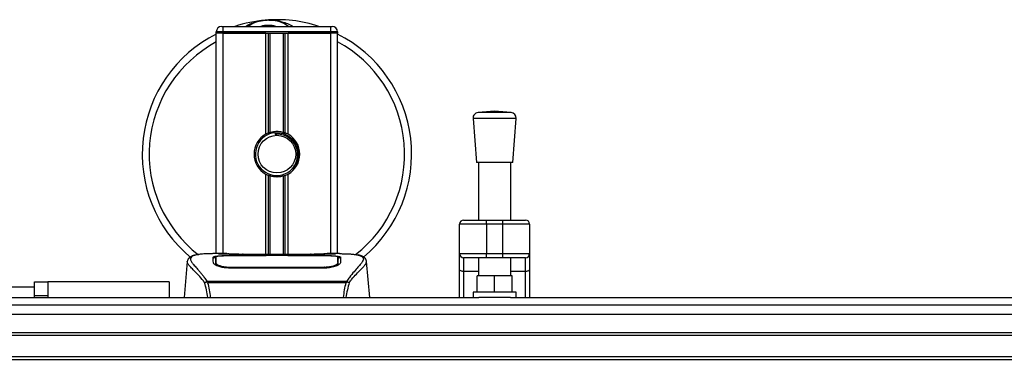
# Model space of a CAD drawing. Header units: millimetres. Extents: x 0 to 420, y 0 to 297.
# Tile 5 of 88: x 88 to 130, y 120 to 134. Entities that reach past the tile are written whole.
import ezdxf

# ---------------------------------------------------------------- set-up
doc = ezdxf.new("R2010")
doc.units = ezdxf.units.MM

msp = doc.modelspace()

# ---------------------------------------------------------------- linework, layer by layer
at = {"color": 7, "linetype": 'Continuous', "lineweight": 25}
for p, q in [((96.7378, 133.8472), (96.7947, 133.8472)), ((96.7947, 133.6198), (96.7947, 133.8472)), ((96.7947, 133.8472), (101.3426, 133.8472)), ((101.3426, 133.8472), (101.3995, 133.8472)), ((101.3426, 133.6198), (101.3426, 133.8472)), ((96.7947, 133.6198), (96.5104, 133.6198)), ((96.5104, 133.5629), (96.5104, 133.6198)), ((96.5104, 124.2397), (96.5104, 133.5629)), ((96.7947, 133.5629), (96.5104, 133.5629)), ((96.7947, 133.5629), (96.5104, 133.5629)), ((101.3426, 133.6198), (96.7947, 133.6198)), ((96.7947, 133.6198), (96.7947, 133.5629)), ((98.5968, 133.5629), (96.7947, 133.5629)), ((96.7947, 133.5629), (101.3426, 133.5629)), ((96.7947, 124.2397), (96.7947, 133.5629)), ((98.5968, 129.2899), (98.5968, 133.5629)), ((98.72, 129.3479), (98.72, 133.5629)), ((98.7853, 129.3705), (98.7853, 133.5629)), ((99.352, 129.3705), (99.352, 133.5629)), ((99.4172, 129.3479), (99.4172, 133.5629)), ((99.5405, 129.2899), (99.5405, 133.5629)), ((101.3426, 133.5629), (99.5405, 133.5629)), ((101.6268, 133.6198), (101.3426, 133.6198)), ((101.3426, 133.5629), (101.3426, 133.6198)), ((101.6268, 133.5629), (101.3426, 133.5629)), ((101.6268, 133.5629), (101.3426, 133.5629)), ((101.3426, 124.2397), (101.3426, 133.5629)), ((101.6268, 133.6198), (101.6268, 133.5629)), ((101.6268, 124.2397), (101.6268, 133.5629)), ((108.2578, 130.2575), (107.5577, 130.2041)), ((108.958, 130.2041), (107.5577, 130.2041)), ((108.958, 130.2041), (108.2578, 130.2575)), ((107.3483, 129.96), (107.4904, 128.0972)), ((109.1674, 129.96), (107.3483, 129.96)), ((109.0253, 128.0972), (109.1674, 129.96)), ((98.9898, 129.3527), (98.996, 129.2809)), ((109.0253, 128.0972), (107.4904, 128.0972)), ((107.5757, 128.0972), (107.5757, 125.6609)), ((108.94, 125.6609), (108.94, 128.0972)), ((98.5968, 124.2089), (98.5968, 127.6031)), ((99.5405, 124.2089), (99.5405, 127.6031)), ((98.72, 124.2089), (98.72, 127.5451)), ((98.7853, 124.2089), (98.7853, 127.5225)), ((99.352, 124.2089), (99.352, 127.5225)), ((99.4172, 124.2089), (99.4172, 127.5451)), ((106.9503, 125.6609), (107.9167, 125.6609)), ((107.9167, 125.4903), (107.9167, 125.6609)), ((107.9167, 125.6609), (108.5989, 125.6609)), ((108.5989, 125.4903), (108.5989, 125.6609)), ((108.5989, 125.6609), (109.5654, 125.6609)), ((107.9167, 125.4903), (106.7798, 125.4903)), ((106.7798, 124.2397), (106.7798, 125.4903)), ((108.5989, 125.4903), (107.9167, 125.4903)), ((107.9167, 125.4903), (107.9167, 124.2397)), ((109.7359, 125.4903), (108.5989, 125.4903)), ((108.5989, 124.2397), (108.5989, 125.4903)), ((109.7359, 125.4903), (109.7359, 124.2397)), ((95.2838, 123.9058), (95.151, 122.3876)), ((95.2836, 123.9013), (95.2858, 123.9056)), ((96.9595, 124.2397), (96.4287, 124.2397)), ((96.4901, 123.9062), (96.49, 123.8913)), ((98.6138, 124.1489), (97.0602, 124.1491)), ((97.0789, 124.1582), (98.557, 124.1582)), ((97.0789, 124.1491), (97.0789, 124.1582)), ((100.7747, 124.2089), (97.3626, 124.2089)), ((100.7746, 124.2088), (97.3627, 124.2088)), ((98.557, 124.1788), (99.5803, 124.1788)), ((98.557, 124.1788), (98.557, 124.1582)), ((98.557, 124.1582), (98.557, 124.1489)), ((98.6138, 124.1489), (98.6138, 124.1706)), ((99.5233, 124.1706), (98.6138, 124.1706)), ((99.5233, 124.1489), (99.5233, 124.1706)), ((99.5233, 124.1706), (99.5233, 124.1489)), ((99.5803, 124.1788), (99.5803, 124.1582)), ((99.5803, 124.1582), (101.0584, 124.1582)), ((99.5803, 124.1582), (99.5803, 124.1489)), ((101.0584, 124.1491), (101.0584, 124.1582)), ((101.7089, 124.2397), (101.1878, 124.2397)), ((101.5119, 124.2326), (101.4906, 124.2303)), ((101.6472, 123.9027), (101.646, 124.0959)), ((101.6477, 123.8217), (101.6472, 123.9027)), ((102.8537, 123.9013), (102.8515, 123.9056)), ((102.9863, 122.3876), (102.8535, 123.9058)), ((106.7798, 124.2397), (107.9167, 124.2397)), ((106.7798, 123.5851), (106.7798, 124.2397)), ((107.9167, 124.0691), (106.9503, 124.0691)), ((106.9503, 124.0691), (106.9503, 123.4873)), ((107.5757, 124.0691), (107.5757, 123.2971)), ((107.9167, 124.2397), (108.5989, 124.2397)), ((107.9167, 124.0691), (107.9167, 124.2397)), ((108.5989, 124.0691), (107.9167, 124.0691)), ((108.5989, 124.2397), (109.7359, 124.2397)), ((108.5989, 124.0691), (108.5989, 124.2397)), ((109.5654, 124.0691), (108.5989, 124.0691)), ((108.94, 123.2971), (108.94, 124.0691)), ((109.5654, 123.4873), (109.5654, 124.0691)), ((109.7359, 124.2397), (109.7359, 123.5851)), ((97.066, 123.6727), (97.0649, 123.6298)), ((101.0584, 123.6288), (97.0789, 123.6288)), ((101.0569, 123.6726), (101.0573, 123.6726)), ((101.6417, 123.8496), (101.6436, 123.7722)), ((106.7798, 122.3876), (106.7798, 123.5851)), ((107.5757, 123.4873), (106.9503, 123.4873)), ((106.9503, 123.4873), (106.9503, 122.3876)), ((109.5654, 123.4873), (108.94, 123.4873)), ((109.5654, 122.3876), (109.5654, 123.4873)), ((109.7359, 123.5851), (109.7359, 122.3876)), ((88.8358, 122.4773), (88.8358, 123.0458)), ((88.8358, 123.0458), (89.4043, 123.0458)), ((89.4043, 123.0458), (89.4043, 122.3876)), ((94.5207, 123.0458), (89.4043, 123.0458)), ((94.5207, 123.0458), (94.5207, 122.3876)), ((96.104, 123.0467), (96.1165, 123.0762)), ((96.1165, 123.0762), (102.0222, 123.0762)), ((102.0222, 123.0762), (102.033, 123.0472)), ((107.5188, 122.615), (107.5188, 123.2971)), ((108.2578, 123.2971), (107.5188, 123.2971)), ((108.2578, 122.615), (108.2578, 123.2971)), ((108.9969, 123.2971), (108.2578, 123.2971)), ((108.9969, 122.615), (108.9969, 123.2971)), ((88.8358, 122.8184), (87.5851, 122.8184)), ((101.9923, 123.0125), (96.1448, 123.0125)), ((107.3483, 122.615), (107.3483, 122.3876)), ((109.1674, 122.615), (107.3483, 122.615)), ((109.1674, 122.3876), (109.1674, 122.615)), ((66.0961, 122.3876), (107.5921, 122.3876)), ((88.8358, 122.4773), (89.4043, 122.4773)), ((88.8358, 122.3876), (88.8358, 122.4773)), ((108.9236, 122.3876), (107.5921, 122.3876)), ((108.9236, 122.3876), (170.1261, 122.3876)), ((66.0961, 122.0762), (213.9039, 122.0762)), ((66.0961, 120.9095), (213.9039, 120.9095)), ((66.0961, 120.7958), (213.9039, 120.7958)), ((66.0961, 119.8862), (213.9039, 119.8862)), ((66.0961, 119.7725), (213.9039, 119.7725))]:
    msp.add_line(p, q, dxfattribs=at)
at = {"color": 7, "linetype": 'Continuous'}
msp.add_line((70.6441, 121.6815), (209.3559, 121.6815), dxfattribs=at)
at = {"color": 7, "linetype": 'Continuous', "lineweight": 25, "flags": 128}
for points in [[(101.0771, 124.1491), (100.3253, 124.149), (99.5233, 124.1489)], [(101.0713, 123.6727), (101.0583, 123.6726), (101.0573, 123.6726)], [(106.9503, 123.4873), (106.917, 123.4892), (106.885, 123.4948), (106.8556, 123.5038), (106.8297, 123.516), (106.8085, 123.5308), (106.7927, 123.5477), (106.783, 123.5661), (106.7798, 123.5851)], [(109.7359, 123.5851), (109.7326, 123.5661), (109.7229, 123.5477), (109.7072, 123.5308), (109.686, 123.516), (109.6601, 123.5038), (109.6306, 123.4948), (109.5986, 123.4892), (109.5654, 123.4873)]]:
    msp.add_lwpolyline(points, dxfattribs=at)
at = {"color": 7, "linetype": 'Continuous', "lineweight": 25}
msp.add_circle((99.0686, 128.4465), 0.7959, dxfattribs=at)
for centre, radius, start, end in [((96.7378, 133.6198), 0.2274, 90, 180), ((99.0686, 128.4465), 5.6849, 94.97424, 108.19487), ((98.7039, 132.6375), 1.4781, 54.9261, 125.0739), ((98.7039, 132.6375), 1.2507, 75.28779, 104.71221), ((99.0686, 128.4465), 5.6849, 71.80513, 94.97424), ((101.3995, 133.6198), 0.2274, 0, 90), ((99.0686, 128.4465), 5.6849, 116.74368, 229.98477), ((99.0686, 128.4465), 5.6849, 310.04684, 63.25632), ((99.0686, 128.4465), 5.3919, 118.32409, 232.13734), ((99.0686, 128.4465), 5.3919, 308.04707, 61.67591), ((107.575, 129.9773), 0.2274, 94.36291, 184.36291), ((108.9407, 129.9773), 0.2274, 355.63709, 85.63709), ((99.0686, 128.4465), 0.9664, 119.22466, 240.77534), ((99.0686, 128.4465), 0.9096, 94.97424, 274.97424), ((99.0686, 128.4465), 0.9664, 111.14341, 119.22466), ((99.0686, 128.4465), 0.9664, 60.77534, 68.85659), ((99.0686, 128.4465), 0.9664, 299.22466, 60.77534), ((99.0686, 128.4465), 0.9664, 240.77534, 248.85659), ((99.0686, 128.4465), 0.9664, 291.14341, 299.22466), ((106.9503, 125.4903), 0.1705, 90, 180), ((109.5654, 125.4903), 0.1705, 0, 90), ((106.9503, 124.2397), 0.1705, 180, 270), ((109.5654, 124.2397), 0.1705, 270, 0)]:
    msp.add_arc(centre, radius, start, end, dxfattribs=at)
for points, knots in [([(97.7505, 133.8472), (97.7598, 133.8533), (97.9108, 133.9528), (98.1892, 134.0496), (98.4624, 134.1001), (98.5747, 134.1099), (98.5757, 134.11)], [0, 0, 0, 0, 0.0372985, 0.6090204, 0.9966445, 1, 1, 1, 1]), ([(98.5757, 134.11), (98.5767, 134.1101), (98.6026, 134.1124), (98.6288, 134.1114), (98.654, 134.1104)], [0, 0, 0, 0, 0.03710938, 1, 1, 1, 1]), ([(98.7318, 134.1105), (98.7926, 134.1121), (99.0186, 134.118), (99.3221, 134.0426), (99.5936, 133.9353), (99.6995, 133.8693), (99.7351, 133.8472)], [0, 0, 0, 0, 0.17640166, 0.65503379, 0.8840221, 1, 1, 1, 1]), ([(98.72, 129.3479), (98.7224, 129.3488), (98.7295, 129.3515), (98.7444, 129.357), (98.7642, 129.3638), (98.7781, 129.3683), (98.7848, 129.3703), (98.7853, 129.3705)], [0, 0, 0, 0, 0.1327918, 0.4032892, 0.687946, 0.9762421, 1, 1, 1, 1]), ([(98.7853, 129.3705), (98.8121, 129.378), (98.9033, 129.4035), (99.0705, 129.4199), (99.2384, 129.4019), (99.3226, 129.3786), (99.352, 129.3705)], [0, 0, 0, 0, 0.1531623, 0.5206118, 0.8327639, 1, 1, 1, 1]), ([(98.9898, 129.3527), (99.1048, 129.35), (99.3382, 129.3446), (99.6502, 129.173), (99.8785, 128.9069), (99.9932, 128.5714), (99.9693, 128.224), (99.8588, 127.9481), (99.73, 127.8391), (99.6873, 127.8029)], [0, 0, 0, 0, 0.1532567, 0.3107756, 0.4622177, 0.6175597, 0.7743655, 0.9251844, 1, 1, 1, 1]), ([(99.1475, 127.5403), (99.2468, 127.5613), (99.4452, 127.6031), (99.6953, 127.7864), (99.8735, 128.0352), (99.957, 128.329), (99.9367, 128.6303), (99.8191, 128.9055), (99.6179, 129.1242), (99.3575, 129.2599), (99.1397, 129.293), (99.0205, 129.2829), (98.996, 129.2809)], [0, 0, 0, 0, 0.110299, 0.220598, 0.3308969, 0.4412694, 0.5489386, 0.6562871, 0.7636969, 0.8686492, 0.9730473, 1, 1, 1, 1]), ([(99.352, 129.3705), (99.3554, 129.3694), (99.3648, 129.3665), (99.3818, 129.3609), (99.4014, 129.3539), (99.4119, 129.3499), (99.4172, 129.3479)], [0, 0, 0, 0, 0.1555726, 0.4297838, 0.7145238, 1, 1, 1, 1]), ([(98.7853, 127.5225), (98.7839, 127.523), (98.7766, 127.5252), (98.762, 127.5299), (98.7423, 127.5367), (98.7282, 127.542), (98.7216, 127.5445), (98.72, 127.5451)], [0, 0, 0, 0, 0.06768855, 0.33799524, 0.61961326, 0.90796392, 1, 1, 1, 1]), ([(99.352, 127.5225), (99.2946, 127.5081), (99.1781, 127.4786), (98.9845, 127.4778), (98.8547, 127.5019), (98.7937, 127.52), (98.7853, 127.5225)], [0, 0, 0, 0, 0.3176316, 0.645872, 0.9510876, 1, 1, 1, 1]), ([(99.4172, 127.5451), (99.4163, 127.5447), (99.4107, 127.5426), (99.3983, 127.538), (99.379, 127.5312), (99.3629, 127.5259), (99.3543, 127.5233), (99.352, 127.5225)], [0, 0, 0, 0, 0.0570461, 0.3223495, 0.6036753, 0.8921403, 1, 1, 1, 1]), ([(96.0153, 123.0171), (95.9813, 123.0622), (95.8784, 123.1989), (95.7089, 123.3871), (95.532, 123.5657), (95.3971, 123.6989), (95.3005, 123.8155), (95.2897, 123.8702), (95.2836, 123.9013)], [0, 0, 0, 0, 0.0842472, 0.2550867, 0.4267255, 0.5979634, 0.7706024, 1, 1, 1, 1]), ([(95.6547, 124.1859), (95.6316, 124.1815), (95.5727, 124.1704), (95.5054, 124.1475), (95.4501, 124.1223), (95.4164, 124.1022), (95.3929, 124.0845), (95.3764, 124.0699), (95.3646, 124.0584), (95.3568, 124.0506), (95.3514, 124.0454), (95.349, 124.0432), (95.3477, 124.042), (95.3467, 124.0411), (95.346, 124.0405), (95.3453, 124.0399), (95.3444, 124.0391), (95.3433, 124.0382), (95.3415, 124.0368), (95.3396, 124.0353), (95.3373, 124.0335), (95.3341, 124.0308), (95.3325, 124.0295), (95.3283, 124.0237), (95.327, 124.0218), (95.326, 124.0204), (95.325, 124.0189), (95.3236, 124.0166), (95.3206, 124.0118), (95.3169, 124.0055), (95.3043, 123.9829), (95.2913, 123.9523), (95.2866, 123.9232), (95.2839, 123.9064)], [0, 0, 0, 0, 0.1334619, 0.3401696, 0.4616095, 0.5573078, 0.6299224, 0.6821773, 0.716929, 0.7371149, 0.7427217, 0.7446041, 0.7459796, 0.7465198, 0.7469929, 0.7474317, 0.7478715, 0.7488637, 0.7501165, 0.7539733, 0.7590859, 0.7686263, 0.7882109, 0.7909476, 0.7919756, 0.7928691, 0.7937356, 0.7946844, 0.7971036, 0.8047367, 0.8162438, 0.8937167, 1, 1, 1, 1]), ([(95.6929, 124.1913), (95.6706, 124.1867), (95.6231, 124.1769), (95.5378, 124.1503), (95.4533, 124.1061), (95.4086, 124.0302), (95.4292, 123.9469), (95.4784, 123.8691), (95.5222, 123.8119), (95.5787, 123.745), (95.6455, 123.67), (95.7244, 123.5824), (95.8117, 123.4817), (95.9066, 123.3646), (96.0093, 123.2327), (96.079, 123.1309), (96.1165, 123.0762)], [0, 0, 0, 0, 0.0615701, 0.1315117, 0.2707194, 0.403375, 0.5351063, 0.583281, 0.633159, 0.684429, 0.7367584, 0.7838478, 0.8389322, 0.8915733, 0.9416873, 1, 1, 1, 1]), ([(96.4287, 124.2396), (96.4227, 124.2396), (96.4006, 124.2397), (96.3576, 124.2395), (96.305, 124.2391), (96.2528, 124.2384), (96.2009, 124.2373), (96.1466, 124.2357), (96.0875, 124.2333), (96.0156, 124.2296), (95.9393, 124.2241), (95.8602, 124.2167), (95.7842, 124.2073), (95.728, 124.1992), (95.6985, 124.1925), (95.6929, 124.1913)], [0, 0, 0, 0, 0.0276269, 0.1023962, 0.1794566, 0.2499416, 0.3170244, 0.3896542, 0.4678226, 0.551487, 0.6718245, 0.7673734, 0.8639861, 0.9742743, 1, 1, 1, 1]), ([(96.3792, 124.0946), (96.3867, 124.103), (96.4017, 124.1198), (96.5222, 124.1384), (96.7001, 124.1511), (96.8971, 124.1573), (97.0272, 124.1579), (97.0789, 124.1582)], [0, 0, 0, 0, 0.2152168, 0.4304623, 0.6450993, 0.8590403, 1, 1, 1, 1]), ([(96.3854, 123.8589), (96.384, 123.9097), (96.382, 123.986), (96.3803, 124.0537), (96.3795, 124.081), (96.3792, 124.0946)], [0, 0, 0, 0, 0.4985836, 0.7491897, 1, 1, 1, 1]), ([(96.4574, 124.068), (96.4338, 124.0636), (96.3863, 124.0549), (96.3819, 124.0433), (96.3797, 124.0374)], [0, 0, 0, 0, 0.4963133, 1, 1, 1, 1]), ([(96.49, 123.8913), (96.4899, 123.8661), (96.4896, 123.8229), (96.4891, 123.7768), (96.4889, 123.7575)], [0, 0, 0, 0, 0.5816412, 1, 1, 1, 1]), ([(96.4913, 124.0959), (96.4913, 124.0954), (96.4909, 124.0321), (96.4905, 123.9689), (96.4901, 123.9062)], [0, 0, 0, 0, 0.0082727, 1, 1, 1, 1]), ([(96.4913, 124.0957), (96.4909, 124.0356), (96.4906, 123.9724), (96.4901, 123.9092), (96.4901, 123.9062)], [0, 0, 0, 0, 0.9526401, 1, 1, 1, 1]), ([(97.0602, 124.1491), (96.9965, 124.1487), (96.8691, 124.1477), (96.6992, 124.1399), (96.5706, 124.1274), (96.5012, 124.1121), (96.4942, 124.1004), (96.4913, 124.0957)], [0, 0, 0, 0, 0.212876, 0.4257362, 0.6390345, 0.8533124, 1, 1, 1, 1]), ([(96.4956, 123.8496), (96.4955, 123.8526), (96.4946, 123.9091), (96.4933, 123.98), (96.4921, 124.0501), (96.4915, 124.0811), (96.4913, 124.0953), (96.4913, 124.0957)], [0, 0, 0, 0, 0.0254662, 0.4713629, 0.7317873, 0.9924644, 1, 1, 1, 1]), ([(97.3627, 124.2088), (97.3242, 124.2089), (97.1999, 124.2091), (96.9964, 124.2116), (96.7888, 124.2169), (96.6475, 124.223), (96.5811, 124.2286), (96.6106, 124.2313), (96.6253, 124.2326)], [0, 0, 0, 0, 0.0821547, 0.26514, 0.4486711, 0.632499, 0.8163009, 1, 1, 1, 1]), ([(96.6942, 124.2214), (96.6741, 124.2224), (96.6417, 124.224), (96.621, 124.2263), (96.6231, 124.2259), (96.6236, 124.2258)], [0, 0, 0, 0, 0.5506016, 0.8850153, 1, 1, 1, 1]), ([(96.6253, 124.2326), (96.7483, 124.2359), (96.9526, 124.2413), (97.2646, 124.2374), (97.4711, 124.2303), (97.5916, 124.2195), (97.6157, 124.2173)], [0, 0, 0, 0, 0.3015218, 0.5010473, 0.9002301, 1, 1, 1, 1]), ([(96.6689, 124.2228), (96.6683, 124.2232), (96.6615, 124.227), (96.6467, 124.231), (96.6324, 124.232), (96.6253, 124.2326)], [0, 0, 0, 0, 0.0444331, 0.5222165, 1, 1, 1, 1]), ([(97.3627, 124.2089), (97.3127, 124.209), (97.208, 124.2092), (97.0551, 124.211), (96.9112, 124.2138), (96.792, 124.2173), (96.7183, 124.22), (96.6962, 124.2213), (96.6942, 124.2214)], [0, 0, 0, 0, 0.1818971, 0.3806132, 0.5809385, 0.7803573, 0.9796755, 1, 1, 1, 1]), ([(97.6584, 124.2089), (97.6515, 124.2113), (97.6377, 124.2163), (97.6231, 124.217), (97.6157, 124.2173)], [0, 0, 0, 0, 0.4952474, 1, 1, 1, 1]), ([(100.5215, 124.2173), (100.5142, 124.217), (100.4995, 124.2163), (100.4857, 124.2113), (100.4789, 124.2089)], [0, 0, 0, 0, 0.5047656, 1, 1, 1, 1]), ([(100.5215, 124.2173), (100.5974, 124.2232), (100.7235, 124.233), (101.0066, 124.2395), (101.2621, 124.2429), (101.4703, 124.2343), (101.5119, 124.2326)], [0, 0, 0, 0, 0.3014378, 0.5009532, 0.9001401, 1, 1, 1, 1]), ([(101.4865, 124.224), (101.4679, 124.2227), (101.421, 124.2196), (101.2586, 124.2143), (101.0326, 124.2098), (100.8606, 124.2091), (100.7746, 124.2088)], [0, 0, 0, 0, 0.179813, 0.4537832, 0.7270037, 1, 1, 1, 1]), ([(101.0584, 124.1582), (101.1369, 124.1576), (101.2938, 124.1565), (101.5032, 124.1475), (101.6614, 124.1329), (101.7462, 124.1145), (101.7547, 124.1003), (101.7581, 124.0946)], [0, 0, 0, 0, 0.2134118, 0.4268173, 0.6404853, 0.8545743, 1, 1, 1, 1]), ([(101.646, 124.0957), (101.6398, 124.1026), (101.6274, 124.1164), (101.5288, 124.1321), (101.3835, 124.1431), (101.2236, 124.1484), (101.1184, 124.1489), (101.0771, 124.1491)], [0, 0, 0, 0, 0.2161227, 0.4322836, 0.6474825, 0.8614599, 1, 1, 1, 1]), ([(101.5119, 124.2326), (101.5204, 124.232), (101.5471, 124.2302), (101.5471, 124.2273), (101.4988, 124.2247), (101.4865, 124.224)], [0, 0, 0, 0, 0.2554048, 0.808946, 1, 1, 1, 1]), ([(101.5158, 124.2262), (101.5158, 124.2262), (101.5175, 124.2265), (101.5097, 124.2253), (101.4948, 124.2243), (101.4865, 124.2238)], [0, 0, 0, 0, 0.0062608, 0.4432751, 1, 1, 1, 1]), ([(101.7576, 124.0374), (101.7521, 124.046), (101.7428, 124.0604), (101.6704, 124.0704), (101.6411, 124.0744)], [0, 0, 0, 0, 0.594752, 1, 1, 1, 1]), ([(101.646, 124.0957), (101.646, 124.0953), (101.6456, 124.0711), (101.6448, 124.0265), (101.6433, 123.9442), (101.6423, 123.8867), (101.6417, 123.8526), (101.6417, 123.8496)], [0, 0, 0, 0, 0.0075194, 0.4566651, 0.7153557, 0.9745252, 1, 1, 1, 1]), ([(101.6472, 123.9027), (101.6471, 123.9056), (101.6469, 123.9376), (101.6465, 124.0019), (101.6462, 124.0634), (101.646, 124.0957)], [0, 0, 0, 0, 0.0448044, 0.4976401, 1, 1, 1, 1]), ([(101.6484, 123.7592), (101.6482, 123.7777), (101.6476, 123.8233), (101.6474, 123.8658), (101.6473, 123.8911)], [0, 0, 0, 0, 0.405505, 1, 1, 1, 1]), ([(101.6579, 123.8003), (101.6588, 123.8516), (101.6606, 123.9544), (101.6615, 124.0097), (101.662, 124.0374)], [0, 0, 0, 0, 0.49856918, 1, 1, 1, 1]), ([(101.7089, 124.2396), (101.72, 124.2396), (101.7834, 124.2398), (101.9184, 124.2385), (102.0646, 124.2333), (102.173, 124.226), (102.2277, 124.2214), (102.2792, 124.2162), (102.3238, 124.211), (102.3677, 124.2051), (102.4066, 124.1988), (102.4362, 124.1936), (102.4509, 124.1904), (102.4527, 124.19)], [0, 0, 0, 0, 0.04881498, 0.27892257, 0.54515535, 0.62717383, 0.69834333, 0.75858144, 0.82840444, 0.87364995, 0.93389274, 0.99178224, 1, 1, 1, 1]), ([(101.7581, 124.0946), (101.7577, 124.081), (101.7568, 124.047), (101.755, 123.9767), (101.7529, 123.8982), (101.7519, 123.8589)], [0, 0, 0, 0, 0.249392, 0.6241438, 1, 1, 1, 1]), ([(102.4527, 124.19), (102.4633, 124.1878), (102.4858, 124.1831), (102.5178, 124.175), (102.5485, 124.166), (102.5994, 124.1487), (102.6591, 124.1197), (102.7101, 124.0693), (102.7239, 124.0052), (102.6963, 123.9216), (102.6195, 123.814), (102.4953, 123.6739), (102.3271, 123.486), (102.1795, 123.3021), (102.0769, 123.1587), (102.0401, 123.1031), (102.0222, 123.0762)], [0, 0, 0, 0, 0.0296941, 0.0630559, 0.0949277, 0.1253152, 0.2320581, 0.329603, 0.4332765, 0.5320247, 0.6307679, 0.7350702, 0.8379322, 0.9413758, 0.9716506, 1, 1, 1, 1]), ([(102.122, 123.0171), (102.156, 123.0623), (102.2589, 123.1989), (102.4284, 123.3871), (102.6052, 123.5657), (102.7402, 123.6989), (102.8367, 123.8155), (102.8476, 123.8702), (102.8537, 123.9013)], [0, 0, 0, 0, 0.0842305, 0.25507317, 0.42671503, 0.59795609, 0.7705982, 1, 1, 1, 1]), ([(102.8534, 123.9064), (102.8507, 123.9232), (102.846, 123.9523), (102.833, 123.9829), (102.8204, 124.0055), (102.8167, 124.0118), (102.8137, 124.0166), (102.8122, 124.0189), (102.8112, 124.0204), (102.8103, 124.0218), (102.809, 124.0237), (102.8048, 124.0295), (102.8031, 124.0309), (102.7993, 124.0341), (102.7966, 124.0361), (102.794, 124.0382), (102.7929, 124.0391), (102.792, 124.0399), (102.7913, 124.0405), (102.7906, 124.0411), (102.7896, 124.042), (102.7878, 124.0436), (102.7856, 124.0456), (102.7803, 124.0507), (102.7727, 124.0583), (102.7609, 124.0699), (102.7444, 124.0845), (102.7209, 124.1021), (102.6872, 124.1223), (102.6319, 124.1474), (102.5684, 124.1693), (102.5139, 124.1797), (102.495, 124.1833)], [0, 0, 0, 0, 0.1089515, 0.188364, 0.2001573, 0.2079786, 0.2104569, 0.211429, 0.2123171, 0.2132332, 0.2142876, 0.2170951, 0.237184, 0.2493495, 0.2561629, 0.2574491, 0.2584675, 0.2589186, 0.2593681, 0.2598525, 0.2604052, 0.2618126, 0.2649232, 0.2694802, 0.2901573, 0.3257637, 0.3793104, 0.4537257, 0.5518018, 0.6762631, 0.8881219, 1, 1, 1, 1]), ([(97.0789, 123.6288), (97.0051, 123.6319), (96.8576, 123.638), (96.6589, 123.6824), (96.5002, 123.7419), (96.4028, 123.8049), (96.3907, 123.8425), (96.3854, 123.8589)], [0, 0, 0, 0, 0.1991311, 0.39793157, 0.60588955, 0.82737965, 1, 1, 1, 1]), ([(96.4794, 123.8003), (96.482, 123.7813), (96.4849, 123.7595), (96.5269, 123.7373), (96.5325, 123.7344)], [0, 0, 0, 0, 0.8680111, 1, 1, 1, 1]), ([(96.4932, 123.7546), (96.4935, 123.7656), (96.4943, 123.7972), (96.4951, 123.8289), (96.4956, 123.8496)], [0, 0, 0, 0, 0.3458763, 1, 1, 1, 1]), ([(96.4956, 123.8496), (96.5021, 123.8324), (96.5153, 123.7981), (96.6151, 123.7447), (96.7615, 123.7008), (96.9211, 123.6764), (97.0254, 123.6737), (97.066, 123.6727)], [0, 0, 0, 0, 0.2177322, 0.4355788, 0.6507548, 0.8640725, 1, 1, 1, 1]), ([(97.066, 123.6727), (97.0703, 123.6726), (97.5253, 123.6713), (98.8556, 123.6729), (100.1816, 123.6727), (101.0569, 123.6726)], [0, 0, 0, 0, 0.0032392, 0.3420114, 1, 1, 1, 1]), ([(101.7519, 123.8589), (101.7431, 123.8372), (101.7255, 123.7937), (101.5969, 123.7231), (101.4097, 123.6631), (101.2159, 123.6323), (101.0968, 123.6296), (101.0584, 123.6288)], [0, 0, 0, 0, 0.2254673, 0.4508536, 0.6773692, 0.8959117, 1, 1, 1, 1]), ([(101.0713, 123.6727), (101.1351, 123.6751), (101.2627, 123.68), (101.4328, 123.7151), (101.5614, 123.7623), (101.631, 123.8101), (101.6386, 123.8381), (101.6417, 123.8496)], [0, 0, 0, 0, 0.2128654, 0.4257218, 0.6387225, 0.8523499, 1, 1, 1, 1]), ([(101.0729, 123.607), (101.0729, 123.6075), (101.0724, 123.6294), (101.0718, 123.6513), (101.0713, 123.6727)], [0, 0, 0, 0, 0.0234279, 1, 1, 1, 1]), ([(101.5869, 123.7248), (101.6056, 123.7356), (101.6501, 123.7614), (101.655, 123.786), (101.6579, 123.8003)], [0, 0, 0, 0, 0.41900897, 1, 1, 1, 1]), ([(96.0154, 123.0173), (96.023, 123.0216), (96.0384, 123.0304), (96.0684, 123.0412), (96.0913, 123.0458), (96.1033, 123.0471), (96.104, 123.0471)], [0, 0, 0, 0, 0.3236146, 0.6535901, 0.9808697, 1, 1, 1, 1]), ([(96.1449, 123.0125), (96.1446, 123.0127), (96.1297, 123.0233), (96.1167, 123.0351), (96.104, 123.0467)], [0, 0, 0, 0, 0.0189016, 1, 1, 1, 1]), ([(102.0334, 123.0468), (102.0203, 123.0355), (102.0069, 123.024), (101.9926, 123.0127), (101.9923, 123.0125)], [0, 0, 0, 0, 0.9812431, 1, 1, 1, 1]), ([(102.0332, 123.0471), (102.0339, 123.0471), (102.046, 123.0458), (102.0689, 123.0412), (102.0989, 123.0304), (102.1143, 123.0216), (102.1219, 123.0173)], [0, 0, 0, 0, 0.0200108, 0.34699568, 0.67667396, 1, 1, 1, 1]), ([(96.1541, 122.3876), (96.137, 122.4946), (96.1023, 122.7131), (96.0447, 122.9146), (96.0154, 123.0173)], [0, 0, 0, 0, 0.4902557, 1, 1, 1, 1]), ([(96.1448, 123.0125), (96.1676, 122.9116), (96.213, 122.7103), (96.2473, 122.4981), (96.2523, 122.3881), (96.2523, 122.3876)], [0, 0, 0, 0, 0.4999246, 0.9977533, 1, 1, 1, 1]), ([(101.8833, 122.3876), (101.8953, 122.4961), (101.9191, 122.7117), (101.968, 122.9127), (101.9923, 123.0125)], [0, 0, 0, 0, 0.50345062, 1, 1, 1, 1]), ([(102.1219, 123.0173), (102.0931, 122.9149), (102.0365, 122.7131), (102.0017, 122.495), (101.9845, 122.3876)], [0, 0, 0, 0, 0.507285, 1, 1, 1, 1])]:
    msp.add_open_spline(points, degree=3, knots=knots, dxfattribs=at)

doc.saveas('drawing.dxf')
